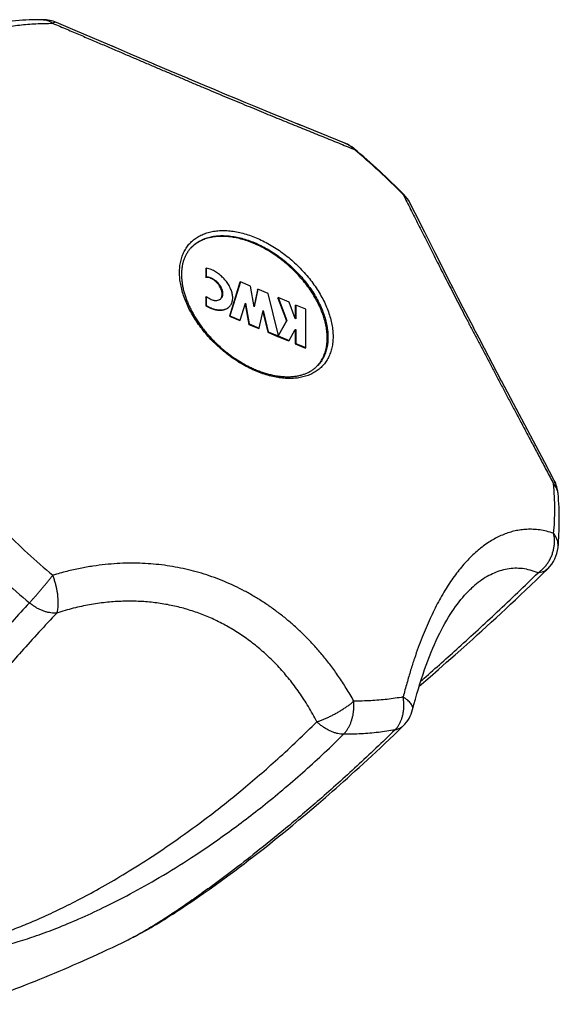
# Model space of a CAD drawing. Header units: millimetres. Extents: x 707 to 1831, y -376 to 865.
# Tile 25 of 27: x 1397 to 1429, y 587 to 644. Entities that reach past the tile are written whole.
import ezdxf

# ---------------------------------------------------------------- set-up
doc = ezdxf.new("R2010")
doc.units = ezdxf.units.MM
doc.header["$LTSCALE"] = 30.734
doc.layers.get('0').update_dxf_attribs({"linetype": 'CONTINUOUS'})

msp = doc.modelspace()

# ---------------------------------------------------------------- linework, layer by layer
at = {"color": 7, "linetype": 'CONTINUOUS'}
for p, q in [((1400.503, 643.005), (1399.421, 643.464)), ((1403.013, 641.933), (1400.5, 643.006)), ((1403.708, 641.636), (1402.659, 642.085)), ((1405.07, 641.054), (1403.706, 641.637)), ((1406.064, 640.631), (1405.067, 641.055)), ((1407.035, 640.219), (1406.062, 640.632)), ((1407.982, 639.82), (1407.033, 640.22)), ((1408.599, 639.561), (1407.98, 639.821)), ((1409.206, 639.307), (1408.597, 639.562)), ((1409.801, 639.06), (1409.204, 639.308)), ((1410.384, 638.818), (1409.799, 639.06)), ((1410.955, 638.583), (1410.382, 638.819)), ((1411.788, 638.241), (1410.953, 638.583)), ((1412.592, 637.913), (1411.786, 638.242)), ((1413.616, 637.498), (1412.591, 637.914)), ((1416.111, 636.49), (1413.364, 637.6)), ((1416.648, 636.164), (1416.631, 636.178)), ((1419.516, 633.526), (1419.5, 633.543)), ((1420.175, 632.435), (1419.871, 633.033)), ((1420.729, 631.337), (1420.174, 632.436)), ((1420.845, 631.106), (1420.728, 631.338)), ((1421.328, 630.149), (1420.844, 631.108)), ((1421.71, 629.395), (1421.327, 630.15)), ((1422.109, 628.613), (1421.71, 629.397)), ((1408.063, 629.24), (1408.089, 629.269)), ((1408.063, 629.24), (1408.063, 628.731)), ((1408.063, 628.731), (1408.089, 628.759)), ((1408.089, 629.269), (1408.089, 628.759)), ((1410.036, 628.447), (1409.427, 626.487)), ((1410.062, 628.475), (1409.453, 626.515)), ((1410.036, 628.447), (1410.062, 628.475)), ((1410.645, 628.232), (1410.062, 628.475)), ((1410.864, 627.033), (1410.645, 628.232)), ((1422.385, 628.076), (1422.109, 628.614)), ((1408.063, 627.597), (1408.089, 627.626)), ((1408.063, 627.597), (1408.063, 627.088)), ((1408.089, 627.626), (1408.089, 627.117)), ((1411.056, 628.02), (1410.855, 627.084)), ((1411.083, 628.049), (1410.864, 627.033)), ((1411.056, 628.02), (1411.083, 628.049)), ((1411.665, 627.805), (1411.083, 628.049)), ((1412.244, 625.46), (1411.665, 627.805)), ((1422.667, 627.527), (1422.384, 628.077)), ((1408.063, 627.088), (1408.089, 627.117)), ((1410.053, 626.265), (1410.355, 627.239)), ((1410.335, 627.175), (1410.546, 626.019)), ((1410.355, 627.239), (1410.572, 626.048)), ((1412.222, 627.533), (1412.248, 627.562)), ((1412.222, 627.533), (1412.732, 626.213)), ((1412.248, 627.562), (1412.758, 626.242)), ((1412.876, 627.3), (1412.248, 627.562)), ((1413.24, 626.356), (1412.876, 627.3)), ((1413.242, 627.107), (1413.268, 627.136)), ((1413.242, 627.107), (1413.242, 626.356)), ((1413.268, 627.136), (1413.268, 626.345)), ((1413.851, 626.892), (1413.268, 627.136)), ((1422.956, 626.967), (1422.666, 627.529)), ((1409.427, 626.487), (1409.453, 626.515)), ((1409.427, 626.487), (1410.026, 626.236)), ((1409.453, 626.515), (1410.053, 626.265)), ((1411.155, 625.804), (1411.373, 626.813)), ((1411.357, 626.741), (1411.649, 625.558)), ((1411.373, 626.813), (1411.675, 625.587)), ((1413.851, 624.678), (1413.851, 626.892)), ((1423.253, 626.395), (1422.955, 626.969)), ((1410.026, 626.236), (1410.053, 626.265)), ((1410.546, 626.019), (1410.572, 626.048)), ((1410.546, 626.019), (1411.129, 625.776)), ((1410.572, 626.048), (1411.155, 625.804)), ((1412.732, 626.213), (1412.244, 625.358)), ((1412.758, 626.242), (1412.248, 625.348)), ((1412.732, 626.213), (1412.758, 626.242)), ((1413.268, 626.345), (1413.24, 626.356)), ((1423.556, 625.813), (1423.252, 626.397)), ((1411.129, 625.776), (1411.155, 625.804)), ((1411.649, 625.558), (1411.675, 625.587)), ((1411.649, 625.558), (1412.218, 625.321)), ((1411.675, 625.587), (1412.244, 625.349)), ((1412.218, 625.321), (1412.244, 625.349)), ((1412.222, 625.319), (1412.248, 625.348)), ((1412.222, 625.319), (1412.85, 625.057)), ((1412.244, 625.349), (1412.244, 625.46)), ((1412.248, 625.348), (1412.876, 625.085)), ((1412.876, 625.085), (1413.24, 625.724)), ((1413.222, 625.692), (1413.242, 625.683)), ((1413.24, 625.724), (1413.268, 625.712)), ((1413.242, 625.683), (1413.268, 625.712)), ((1413.242, 625.683), (1413.242, 624.893)), ((1413.268, 625.712), (1413.268, 624.921)), ((1423.866, 625.22), (1423.555, 625.815)), ((1412.85, 625.057), (1412.876, 625.085)), ((1413.242, 624.893), (1413.268, 624.921)), ((1413.242, 624.893), (1413.825, 624.649)), ((1413.268, 624.921), (1413.851, 624.678)), ((1424.182, 624.616), (1423.865, 625.221)), ((1413.825, 624.649), (1413.851, 624.678)), ((1424.67, 623.69), (1424.181, 624.617)), ((1425.17, 622.743), (1424.668, 623.692)), ((1425.684, 621.773), (1425.169, 622.745)), ((1427.668, 618.036), (1425.683, 621.775)), ((1428.216, 616.998), (1427.667, 618.038)), ((1422.987, 607.37), (1423.503, 607.832)), ((1422.485, 606.923), (1422.987, 607.37)), ((1421.994, 606.489), (1422.485, 606.923)), ((1421.045, 605.658), (1421.514, 606.068)), ((1421.514, 606.068), (1421.994, 606.489)), ((1420.406, 605.106), (1421.045, 605.658)), ((1414.581, 598.332), (1414.981, 598.676)), ((1414.194, 598.001), (1414.581, 598.332)), ((1413.451, 597.376), (1413.817, 597.683)), ((1413.817, 597.683), (1414.194, 598.001)), ((1412.748, 596.797), (1413.095, 597.081)), ((1413.095, 597.081), (1413.451, 597.376)), ((1412.083, 596.259), (1412.411, 596.523)), ((1412.411, 596.523), (1412.748, 596.797)), ((1411.147, 595.519), (1411.451, 595.757)), ((1411.451, 595.757), (1411.763, 596.004)), ((1411.763, 596.004), (1412.083, 596.259)), ((1410.561, 595.067), (1410.851, 595.289)), ((1410.851, 595.289), (1411.147, 595.519)), ((1409.735, 594.442), (1410.004, 594.644)), ((1410.004, 594.644), (1410.279, 594.852)), ((1410.279, 594.852), (1410.561, 595.067)), ((1408.967, 593.876), (1409.344, 594.153)), ((1409.344, 594.153), (1409.735, 594.442)), ((1408.25, 593.362), (1408.602, 593.613)), ((1408.602, 593.613), (1408.967, 593.876)), ((1407.261, 592.675), (1407.58, 592.893)), ((1407.58, 592.893), (1407.91, 593.122)), ((1407.91, 593.122), (1408.25, 593.362)), ((1406.56, 592.206), (1406.754, 592.334)), ((1406.754, 592.334), (1406.953, 592.467)), ((1406.953, 592.467), (1407.261, 592.675)), ((1405.835, 591.737), (1406.008, 591.848)), ((1406.008, 591.848), (1406.187, 591.962)), ((1406.187, 591.962), (1406.371, 592.082)), ((1406.371, 592.082), (1406.56, 592.206)), ((1404.905, 591.17), (1405.047, 591.253)), ((1405.047, 591.253), (1405.194, 591.341)), ((1405.194, 591.341), (1405.346, 591.434)), ((1405.346, 591.434), (1405.504, 591.53)), ((1405.504, 591.53), (1405.667, 591.632)), ((1405.667, 591.632), (1405.835, 591.737)), ((1403.825, 590.579), (1403.89, 590.611)), ((1404.271, 590.811), (1404.389, 590.875)), ((1404.389, 590.875), (1404.511, 590.943)), ((1404.511, 590.943), (1404.637, 591.014)), ((1404.637, 591.014), (1404.769, 591.09)), ((1404.769, 591.09), (1404.905, 591.17)), ((1403.825, 590.579), (1403.828, 590.581))]:
    msp.add_line(p, q, dxfattribs=at)
for points in [[(1423.503, 607.832), (1423.765, 608.069), (1424.031, 608.311), (1424.3, 608.556), (1424.573, 608.805), (1424.848, 609.058), (1425.126, 609.315), (1425.407, 609.575), (1425.69, 609.839), (1425.977, 610.108), (1426.267, 610.382), (1426.563, 610.663), (1426.869, 610.953), (1427.184, 611.256), (1427.514, 611.574), (1427.841, 611.892)], [(1420.027, 603.754), (1420.103, 604.045), (1420.187, 604.356), (1420.273, 604.659), (1420.36, 604.955), (1420.448, 605.244), (1420.538, 605.526), (1420.629, 605.8), (1420.721, 606.068), (1420.814, 606.328), (1420.908, 606.582), (1421.004, 606.828), (1421.1, 607.068), (1421.197, 607.3), (1421.295, 607.526), (1421.394, 607.745), (1421.493, 607.958), (1421.594, 608.163), (1421.694, 608.362), (1421.795, 608.554), (1421.897, 608.739), (1421.999, 608.918), (1422.101, 609.09), (1422.203, 609.256), (1422.306, 609.415), (1422.409, 609.568), (1422.511, 609.715), (1422.614, 609.856), (1422.717, 609.991), (1422.82, 610.119), (1422.923, 610.242), (1423.025, 610.359), (1423.128, 610.47), (1423.23, 610.575), (1423.249, 610.595)], [(1414.981, 598.676), (1415.185, 598.854), (1415.392, 599.035), (1415.603, 599.221), (1415.817, 599.41), (1416.034, 599.603), (1416.254, 599.8), (1416.479, 600.002), (1416.707, 600.208), (1416.939, 600.419), (1417.175, 600.635), (1417.415, 600.856), (1417.659, 601.083), (1417.908, 601.314), (1418.161, 601.552), (1418.419, 601.795), (1418.682, 602.045), (1418.949, 602.3), (1419.221, 602.562), (1419.483, 602.816)], [(1403.89, 590.611), (1403.942, 590.638), (1403.994, 590.664), (1404.048, 590.692), (1404.102, 590.72), (1404.157, 590.75), (1404.271, 590.811)]]:
    msp.add_lwpolyline(points, dxfattribs=at)
for centre, radius, start, end in [((1398.642, 641.622), 2, 67.0953, 89.6337), ((1415.354, 634.639), 2, 50.3301, 67.7551), ((1392.028, 606.514), 38.539, 44.5333, 50.2937), ((1418.09, 632.124), 2, 27.0195, 44.4958), ((1408.603, 629.055), 1.967, 135.6688, 136.7591), ((1408.681, 627.73), 0.342, 304.5357, 317.4525), ((1413.071, 624.954), 1.968, 318.1648, 319.2268), ((1426.446, 616.067), 2, 5.1436, 27.738), ((1426.446, 613.324), 1.999, 314.2567, 354.4404), ((1418.09, 604.25), 1.999, 314.1757, 345.6391)]:
    msp.add_arc(centre, radius, start, end, dxfattribs=at)
at = {"color": 9, "linetype": 'CONTINUOUS'}
for centre, radius, start, end in [((1415.477, 635.026), 1.6, 44.0398, 44.935), ((1392.333, 606.847), 38.056, 44.4985, 50.3277), ((1418.464, 632.278), 1.602, 49.8699, 50.7836), ((1412.107, 615.327), 16.14, 0.0362, 5.2124), ((1413.884, 615.318), 14.364, 354.4788, 0.0734), ((1423.514, 640.813), 38.056, 224.4985, 230.3277), ((1423.22, 640.492), 39.715, 224.497, 230.3293)]:
    msp.add_arc(centre, radius, start, end, dxfattribs=at)
at = {"color": 7, "linetype": 'CONTINUOUS'}
for points, knots in [([(1398.655, 643.622), (1398.387, 643.624), (1397.857, 643.616), (1397.071, 643.568), (1396.302, 643.486), (1395.797, 643.407), (1395.549, 643.361)], [0, 0, 0, 0, 0.257019, 0.509353, 0.756993, 1, 1, 1, 1]), ([(1415.088, 625.228), (1415.088, 625.338), (1415.077, 625.562), (1415.028, 625.902), (1414.947, 626.25), (1414.835, 626.603), (1414.693, 626.96), (1414.521, 627.317), (1414.322, 627.671), (1414.096, 628.021), (1413.845, 628.362), (1413.572, 628.694), (1413.278, 629.012), (1412.966, 629.315), (1412.637, 629.601), (1412.295, 629.867), (1411.942, 630.112), (1411.58, 630.333), (1411.213, 630.529), (1410.843, 630.698), (1410.472, 630.839), (1410.105, 630.951), (1409.743, 631.033), (1409.389, 631.084), (1409.046, 631.105), (1408.716, 631.094), (1408.403, 631.053), (1408.107, 630.98), (1407.832, 630.877), (1407.58, 630.744), (1407.368, 630.593), (1407.247, 630.482), (1407.196, 630.43)], [0, 0, 0, 0, 0.029507, 0.060275, 0.092313, 0.12559, 0.160044, 0.195586, 0.232102, 0.269459, 0.307507, 0.346086, 0.385024, 0.424144, 0.463266, 0.50221, 0.540798, 0.57886, 0.616235, 0.652771, 0.688336, 0.722816, 0.75612, 0.788185, 0.818982, 0.848517, 0.876839, 0.904042, 0.930269, 0.955709, 0.980597, 1, 1, 1, 1]), ([(1407.196, 630.431), (1407.177, 630.41), (1407.118, 630.343), (1407.025, 630.221), (1406.927, 630.059), (1406.844, 629.887), (1406.776, 629.706), (1406.723, 629.515), (1406.685, 629.316), (1406.663, 629.109), (1406.658, 628.968), (1406.658, 628.897)], [0, 0, 0, 0, 0.049767, 0.1622, 0.27541, 0.389953, 0.506227, 0.624973, 0.74656, 0.871431, 1, 1, 1, 1]), ([(1406.658, 628.897), (1406.658, 628.823), (1406.663, 628.674), (1406.686, 628.447), (1406.724, 628.216), (1406.777, 627.98), (1406.844, 627.74), (1406.926, 627.498), (1407.022, 627.254), (1407.132, 627.009), (1407.256, 626.764), (1407.393, 626.52), (1407.543, 626.277), (1407.706, 626.038), (1407.88, 625.801), (1408.065, 625.57), (1408.26, 625.343), (1408.466, 625.123), (1408.68, 624.91), (1408.902, 624.705), (1409.132, 624.508), (1409.368, 624.321), (1409.609, 624.144), (1409.856, 623.978), (1410.106, 623.823), (1410.358, 623.68), (1410.613, 623.549), (1410.868, 623.431), (1411.123, 623.327), (1411.377, 623.236), (1411.63, 623.158), (1411.879, 623.096), (1412.124, 623.047), (1412.365, 623.013), (1412.6, 622.993), (1412.829, 622.988), (1413.05, 622.997), (1413.264, 623.021), (1413.47, 623.059), (1413.667, 623.112), (1413.854, 623.179), (1414.031, 623.261), (1414.197, 623.357), (1414.351, 623.467), (1414.471, 623.573), (1414.539, 623.643), (1414.562, 623.668)], [0, 0, 0, 0, 0.019737, 0.0401, 0.061089, 0.082697, 0.104952, 0.127818, 0.151291, 0.175348, 0.199923, 0.225004, 0.250533, 0.276455, 0.302728, 0.329281, 0.356062, 0.383011, 0.41006, 0.437147, 0.46421, 0.491183, 0.518001, 0.544611, 0.570942, 0.596939, 0.622556, 0.647723, 0.672414, 0.696573, 0.720155, 0.743162, 0.765534, 0.787272, 0.808379, 0.828832, 0.848682, 0.867931, 0.886618, 0.904819, 0.922566, 0.939955, 0.957053, 0.973934, 0.990697, 1, 1, 1, 1]), ([(1408.949, 627.527), (1408.953, 627.533), (1408.975, 627.572), (1409.003, 627.652), (1409.015, 627.772), (1409.001, 627.901), (1408.963, 628.035), (1408.902, 628.169), (1408.821, 628.298), (1408.721, 628.418), (1408.609, 628.523), (1408.486, 628.611), (1408.359, 628.677), (1408.231, 628.719), (1408.131, 628.733), (1408.076, 628.731), (1408.063, 628.731)], [0, 0, 0, 0, 0.013292, 0.076808, 0.145632, 0.220545, 0.301266, 0.386834, 0.475704, 0.566052, 0.655902, 0.743318, 0.826618, 0.904489, 0.976321, 1, 1, 1, 1]), ([(1409.446, 627.061), (1409.456, 627.071), (1409.485, 627.105), (1409.546, 627.195), (1409.606, 627.35), (1409.628, 627.56), (1409.601, 627.787), (1409.529, 628.024), (1409.414, 628.262), (1409.26, 628.493), (1409.073, 628.708), (1408.86, 628.899), (1408.629, 629.059), (1408.373, 629.19), (1408.189, 629.249), (1408.089, 629.269)], [0, 0, 0, 0, 0.013899, 0.04489, 0.109131, 0.178633, 0.254782, 0.337684, 0.426576, 0.519942, 0.615881, 0.712231, 0.8068, 0.897572, 1, 1, 1, 1]), ([(1408.089, 628.759), (1408.103, 628.76), (1408.158, 628.761), (1408.257, 628.748), (1408.385, 628.706), (1408.513, 628.639), (1408.635, 628.552), (1408.748, 628.447), (1408.847, 628.327), (1408.928, 628.198), (1408.989, 628.064), (1409.027, 627.929), (1409.041, 627.8), (1409.029, 627.681), (1408.993, 627.578), (1408.954, 627.522), (1408.933, 627.499)], [0, 0, 0, 0, 0.022751, 0.091768, 0.166586, 0.246622, 0.330612, 0.41694, 0.503747, 0.589134, 0.671349, 0.748906, 0.820883, 0.887009, 0.948035, 1, 1, 1, 1]), ([(1408.875, 627.448), (1408.865, 627.442), (1408.825, 627.417), (1408.744, 627.387), (1408.649, 627.379), (1408.57, 627.385), (1408.485, 627.4), (1408.376, 627.436), (1408.249, 627.502), (1408.154, 627.57), (1408.102, 627.614), (1408.089, 627.626)], [0, 0, 0, 0, 0.041324, 0.164306, 0.296328, 0.366753, 0.440239, 0.596047, 0.762719, 0.937625, 1, 1, 1, 1]), ([(1409.42, 627.032), (1409.409, 627.02), (1409.375, 626.986), (1409.313, 626.937), (1409.202, 626.874), (1409.038, 626.825), (1408.821, 626.814), (1408.588, 626.85), (1408.328, 626.937), (1408.155, 627.029), (1408.063, 627.088)], [0, 0, 0, 0, 0.034238, 0.097083, 0.161099, 0.295338, 0.441608, 0.601782, 0.775279, 1, 1, 1, 1]), ([(1408.089, 627.117), (1408.182, 627.058), (1408.355, 626.966), (1408.614, 626.879), (1408.848, 626.842), (1409.065, 626.853), (1409.228, 626.903), (1409.339, 626.966), (1409.401, 627.015), (1409.435, 627.048), (1409.446, 627.061)], [0, 0, 0, 0, 0.224721, 0.398218, 0.558392, 0.704662, 0.838901, 0.902917, 0.965762, 1, 1, 1, 1]), ([(1414.561, 623.669), (1414.607, 623.722), (1414.707, 623.851), (1414.838, 624.072), (1414.95, 624.334), (1415.03, 624.617), (1415.078, 624.917), (1415.088, 625.123), (1415.088, 625.228)], [0, 0, 0, 0, 0.124985, 0.289918, 0.45848, 0.632222, 0.812412, 1, 1, 1, 1]), ([(1428.436, 613.131), (1428.461, 613.382), (1428.497, 613.891), (1428.516, 614.664), (1428.498, 615.451), (1428.462, 615.98), (1428.438, 616.246)], [0, 0, 0, 0, 0.242988, 0.490642, 0.742992, 1, 1, 1, 1]), ([(1394.581, 586.725), (1395.327, 586.981), (1396.817, 587.518), (1399.042, 588.398), (1401.275, 589.362), (1402.866, 590.108), (1403.717, 590.526), (1403.825, 590.579)], [0, 0, 0, 0, 0.236057, 0.474013, 0.716296, 0.963786, 1, 1, 1, 1])]:
    msp.add_open_spline(points, degree=3, knots=knots, dxfattribs=at)
at = {"color": 9, "linetype": 'CONTINUOUS'}
for points, knots in [([(1398.655, 643.622), (1398.676, 643.622), (1398.742, 643.619), (1398.851, 643.601), (1398.979, 643.558), (1399.103, 643.496), (1399.181, 643.442), (1399.219, 643.413)], [0, 0, 0, 0, 0.105419, 0.319664, 0.538521, 0.764623, 1, 1, 1, 1]), ([(1396.37, 643.175), (1396.674, 643.231), (1397.296, 643.322), (1398.248, 643.401), (1398.892, 643.415), (1399.219, 643.413)], [0, 0, 0, 0, 0.32474, 0.657969, 1, 1, 1, 1]), ([(1399.42, 643.464), (1399.417, 643.466), (1399.395, 643.474), (1399.349, 643.475), (1399.284, 643.454), (1399.241, 643.428), (1399.219, 643.413)], [0, 0, 0, 0, 0.05847, 0.313214, 0.619597, 1, 1, 1, 1]), ([(1399.219, 643.413), (1399.489, 643.299), (1400.016, 643.075), (1400.79, 642.746), (1401.529, 642.431), (1402.239, 642.127), (1402.924, 641.834), (1403.589, 641.549), (1404.24, 641.271), (1404.879, 640.998), (1405.508, 640.73), (1406.131, 640.465), (1406.748, 640.203), (1407.359, 639.945), (1407.963, 639.689), (1408.561, 639.438), (1409.15, 639.192), (1409.729, 638.95), (1410.297, 638.714), (1410.851, 638.485), (1411.392, 638.262), (1411.919, 638.046), (1412.432, 637.837), (1412.932, 637.633), (1413.42, 637.435), (1413.898, 637.241), (1414.367, 637.052), (1414.83, 636.866), (1415.287, 636.682), (1415.738, 636.499), (1416.185, 636.319), (1416.481, 636.198), (1416.627, 636.138)], [0, 0, 0, 0, 0.046628, 0.091095, 0.133605, 0.174418, 0.213828, 0.25211, 0.289524, 0.326296, 0.362551, 0.398402, 0.433896, 0.46906, 0.503871, 0.53826, 0.572147, 0.605432, 0.638015, 0.669833, 0.700829, 0.730995, 0.760359, 0.788957, 0.816865, 0.844153, 0.870937, 0.897328, 0.92341, 0.949237, 0.974796, 1, 1, 1, 1]), ([(1416.111, 636.49), (1416.129, 636.483), (1416.204, 636.45), (1416.332, 636.382), (1416.482, 636.276), (1416.57, 636.196), (1416.61, 636.156)], [0, 0, 0, 0, 0.092237, 0.406582, 0.72258, 1, 1, 1, 1]), ([(1416.631, 636.178), (1416.633, 636.175), (1416.638, 636.16), (1416.631, 636.148), (1416.627, 636.138)], [0, 0, 0, 0, 0.273594, 1, 1, 1, 1]), ([(1419.516, 633.526), (1419.513, 633.528), (1419.497, 633.531), (1419.486, 633.524), (1419.477, 633.519)], [0, 0, 0, 0, 0.276464, 1, 1, 1, 1]), ([(1419.477, 633.519), (1419.549, 633.377), (1419.694, 633.092), (1419.912, 632.661), (1420.131, 632.227), (1420.351, 631.789), (1420.575, 631.345), (1420.803, 630.894), (1421.035, 630.434), (1421.273, 629.965), (1421.517, 629.485), (1421.769, 628.992), (1422.028, 628.486), (1422.295, 627.967), (1422.569, 627.434), (1422.851, 626.889), (1423.14, 626.334), (1423.435, 625.768), (1423.735, 625.194), (1424.039, 624.614), (1424.348, 624.027), (1424.66, 623.435), (1424.976, 622.838), (1425.297, 622.233), (1425.622, 621.62), (1425.954, 620.996), (1426.293, 620.357), (1426.642, 619.7), (1427.004, 619.02), (1427.38, 618.31), (1427.774, 617.565), (1428.043, 617.055), (1428.181, 616.793)], [0, 0, 0, 0, 0.025408, 0.050981, 0.076737, 0.102741, 0.129072, 0.155826, 0.183091, 0.210968, 0.239533, 0.268864, 0.298998, 0.329967, 0.361748, 0.3943, 0.427553, 0.461409, 0.495775, 0.530565, 0.565711, 0.601198, 0.63703, 0.673278, 0.710038, 0.747465, 0.785744, 0.825117, 0.865863, 0.908316, 0.952881, 1, 1, 1, 1]), ([(1419.871, 633.033), (1419.863, 633.05), (1419.824, 633.123), (1419.744, 633.246), (1419.626, 633.386), (1419.539, 633.467), (1419.496, 633.503)], [0, 0, 0, 0, 0.095017, 0.408707, 0.724049, 1, 1, 1, 1]), ([(1406.545, 629.018), (1406.545, 629.128), (1406.556, 629.343), (1406.606, 629.657), (1406.689, 629.952), (1406.806, 630.225), (1406.955, 630.476), (1407.135, 630.701), (1407.344, 630.899), (1407.582, 631.068), (1407.845, 631.207), (1408.132, 631.315), (1408.441, 631.391), (1408.769, 631.434), (1409.113, 631.445), (1409.471, 631.424), (1409.84, 631.37), (1410.218, 631.284), (1410.602, 631.167), (1410.989, 631.02), (1411.375, 630.843), (1411.759, 630.639), (1412.136, 630.408), (1412.505, 630.153), (1412.863, 629.875), (1413.206, 629.577), (1413.532, 629.26), (1413.839, 628.927), (1414.124, 628.581), (1414.386, 628.224), (1414.621, 627.86), (1414.83, 627.49), (1415.009, 627.117), (1415.157, 626.745), (1415.274, 626.375), (1415.359, 626.012), (1415.41, 625.657), (1415.422, 625.423), (1415.422, 625.309)], [0, 0, 0, 0, 0.024353, 0.047747, 0.070305, 0.09219, 0.113604, 0.134777, 0.155952, 0.177373, 0.199271, 0.221846, 0.245261, 0.269639, 0.295061, 0.321569, 0.349169, 0.377836, 0.407514, 0.438127, 0.469575, 0.501745, 0.534507, 0.567722, 0.601243, 0.634917, 0.668589, 0.702105, 0.735312, 0.768062, 0.800217, 0.831648, 0.862241, 0.891898, 0.920542, 0.948119, 0.974603, 1, 1, 1, 1]), ([(1407.196, 630.431), (1407.196, 630.431), (1407.259, 630.5), (1407.394, 630.627), (1407.621, 630.789), (1407.873, 630.922), (1408.148, 631.025), (1408.444, 631.098), (1408.758, 631.139), (1409.087, 631.15), (1409.43, 631.129), (1409.784, 631.078), (1410.146, 630.996), (1410.514, 630.884), (1410.884, 630.743), (1411.254, 630.574), (1411.621, 630.378), (1411.983, 630.157), (1412.336, 629.912), (1412.678, 629.646), (1413.007, 629.36), (1413.319, 629.057), (1413.613, 628.739), (1413.887, 628.407), (1414.137, 628.066), (1414.363, 627.716), (1414.562, 627.362), (1414.734, 627.005), (1414.876, 626.648), (1414.988, 626.295), (1415.069, 625.947), (1415.118, 625.607), (1415.13, 625.383), (1415.13, 625.273)], [0, 0, 0, 0, 0.000272, 0.024738, 0.04949, 0.074792, 0.100876, 0.127931, 0.156099, 0.185473, 0.216102, 0.247993, 0.281116, 0.315408, 0.350779, 0.387116, 0.424287, 0.462142, 0.500521, 0.539252, 0.578161, 0.617068, 0.655794, 0.694163, 0.732004, 0.769158, 0.805475, 0.840823, 0.875091, 0.908187, 0.940051, 0.970653, 1, 1, 1, 1]), ([(1415.422, 625.309), (1415.422, 625.199), (1415.412, 624.984), (1415.361, 624.67), (1415.278, 624.375), (1415.161, 624.102), (1415.012, 623.851), (1414.832, 623.626), (1414.623, 623.428), (1414.385, 623.259), (1414.122, 623.12), (1413.835, 623.012), (1413.526, 622.936), (1413.199, 622.893), (1412.854, 622.882), (1412.496, 622.903), (1412.127, 622.957), (1411.749, 623.043), (1411.365, 623.16), (1410.978, 623.307), (1410.592, 623.484), (1410.208, 623.688), (1409.831, 623.919), (1409.462, 624.174), (1409.105, 624.452), (1408.762, 624.75), (1408.435, 625.067), (1408.128, 625.4), (1407.843, 625.746), (1407.581, 626.103), (1407.346, 626.467), (1407.137, 626.837), (1406.958, 627.21), (1406.81, 627.582), (1406.693, 627.952), (1406.608, 628.315), (1406.557, 628.67), (1406.545, 628.904), (1406.545, 629.018)], [0, 0, 0, 0, 0.024353, 0.047747, 0.070305, 0.09219, 0.113604, 0.134777, 0.155952, 0.177373, 0.199271, 0.221846, 0.245261, 0.269639, 0.295061, 0.321569, 0.349169, 0.377836, 0.407514, 0.438127, 0.469575, 0.501745, 0.534507, 0.567722, 0.601243, 0.634917, 0.668589, 0.702105, 0.735312, 0.768062, 0.800217, 0.831648, 0.862241, 0.891898, 0.920542, 0.948119, 0.974603, 1, 1, 1, 1]), ([(1415.13, 625.273), (1415.13, 625.168), (1415.119, 624.962), (1415.072, 624.662), (1414.991, 624.379), (1414.88, 624.117), (1414.738, 623.878), (1414.623, 623.735), (1414.562, 623.668)], [0, 0, 0, 0, 0.181024, 0.354907, 0.522569, 0.685232, 0.844392, 1, 1, 1, 1]), ([(1428.216, 616.998), (1428.218, 616.994), (1428.227, 616.973), (1428.233, 616.928), (1428.217, 616.861), (1428.194, 616.817), (1428.181, 616.793)], [0, 0, 0, 0, 0.059368, 0.313339, 0.619439, 1, 1, 1, 1]), ([(1428.438, 616.246), (1428.436, 616.268), (1428.427, 616.334), (1428.4, 616.441), (1428.346, 616.566), (1428.273, 616.684), (1428.214, 616.758), (1428.181, 616.793)], [0, 0, 0, 0, 0.107889, 0.321536, 0.539798, 0.765283, 1, 1, 1, 1]), ([(1428.181, 613.936), (1428.045, 613.984), (1427.778, 614.063), (1427.382, 614.14), (1427.004, 614.176), (1426.641, 614.176), (1426.291, 614.145), (1425.95, 614.085), (1425.618, 613.996), (1425.292, 613.881), (1424.971, 613.738), (1424.654, 613.569), (1424.341, 613.373), (1424.032, 613.149), (1423.727, 612.898), (1423.427, 612.62), (1423.132, 612.316), (1422.843, 611.985), (1422.562, 611.63), (1422.287, 611.251), (1422.02, 610.848), (1421.762, 610.423), (1421.51, 609.975), (1421.266, 609.503), (1421.028, 609.006), (1420.795, 608.481), (1420.568, 607.925), (1420.344, 607.332), (1420.122, 606.698), (1419.903, 606.014), (1419.685, 605.272), (1419.546, 604.754), (1419.477, 604.484)], [0, 0, 0, 0, 0.030087, 0.057955, 0.08419, 0.109285, 0.133641, 0.157595, 0.181444, 0.205436, 0.2298, 0.254721, 0.280371, 0.306873, 0.334328, 0.362796, 0.3923, 0.422847, 0.454421, 0.487004, 0.520603, 0.555233, 0.590965, 0.627899, 0.666199, 0.706076, 0.747812, 0.791754, 0.838341, 0.888109, 0.941729, 1, 1, 1, 1]), ([(1427.278, 611.658), (1427.336, 611.697), (1427.448, 611.782), (1427.605, 611.927), (1427.747, 612.089), (1427.873, 612.266), (1427.982, 612.456), (1428.073, 612.656), (1428.144, 612.864), (1428.195, 613.078), (1428.225, 613.294), (1428.233, 613.511), (1428.22, 613.726), (1428.196, 613.867), (1428.181, 613.936)], [0, 0, 0, 0, 0.080903, 0.162843, 0.24574, 0.329432, 0.413689, 0.498258, 0.582923, 0.667464, 0.751649, 0.835259, 0.918096, 1, 1, 1, 1]), ([(1428.436, 613.131), (1428.44, 613.166), (1428.443, 613.25), (1428.432, 613.383), (1428.399, 613.527), (1428.346, 613.669), (1428.274, 613.807), (1428.214, 613.894), (1428.181, 613.936)], [0, 0, 0, 0, 0.123797, 0.290594, 0.460306, 0.634412, 0.814055, 1, 1, 1, 1]), ([(1416.627, 604.247), (1416.486, 604.499), (1416.201, 604.982), (1415.753, 605.666), (1415.3, 606.295), (1414.842, 606.874), (1414.379, 607.41), (1413.909, 607.908), (1413.43, 608.374), (1412.941, 608.811), (1412.44, 609.222), (1411.927, 609.606), (1411.4, 609.966), (1410.859, 610.302), (1410.304, 610.612), (1409.736, 610.897), (1409.156, 611.155), (1408.566, 611.386), (1407.968, 611.588), (1407.362, 611.763), (1406.751, 611.909), (1406.134, 612.027), (1405.51, 612.118), (1404.88, 612.18), (1404.24, 612.215), (1403.589, 612.221), (1402.923, 612.197), (1402.237, 612.141), (1401.526, 612.05), (1400.786, 611.921), (1400.011, 611.747), (1399.487, 611.602), (1399.219, 611.521)], [0, 0, 0, 0, 0.042233, 0.082012, 0.119662, 0.155524, 0.18995, 0.223257, 0.255736, 0.287641, 0.319138, 0.350382, 0.38147, 0.412488, 0.443478, 0.474441, 0.505375, 0.536252, 0.567045, 0.597755, 0.628388, 0.658992, 0.689658, 0.720488, 0.751644, 0.783293, 0.815692, 0.849135, 0.883937, 0.920453, 0.959029, 1, 1, 1, 1]), ([(1427.278, 611.658), (1427.131, 611.72), (1426.836, 611.823), (1426.385, 611.91), (1425.937, 611.93), (1425.496, 611.884), (1425.062, 611.776), (1424.636, 611.609), (1424.22, 611.383), (1423.812, 611.102), (1423.492, 610.83), (1423.308, 610.653), (1423.249, 610.595)], [0, 0, 0, 0, 0.107341, 0.209923, 0.309727, 0.408651, 0.508452, 0.61069, 0.716711, 0.827658, 0.944487, 1, 1, 1, 1]), ([(1427.841, 611.892), (1427.825, 611.876), (1427.776, 611.832), (1427.683, 611.769), (1427.559, 611.712), (1427.422, 611.674), (1427.327, 611.661), (1427.278, 611.658)], [0, 0, 0, 0, 0.10845, 0.31986, 0.536932, 0.762828, 1, 1, 1, 1]), ([(1397.866, 609.924), (1397.902, 609.963), (1397.976, 610.044), (1398.09, 610.17), (1398.209, 610.305), (1398.333, 610.448), (1398.461, 610.596), (1398.59, 610.749), (1398.72, 610.904), (1398.849, 611.06), (1398.975, 611.216), (1399.099, 611.369), (1399.179, 611.471), (1399.219, 611.521)], [0, 0, 0, 0, 0.075817, 0.157387, 0.243905, 0.334481, 0.428149, 0.523935, 0.620851, 0.717903, 0.814114, 0.908483, 1, 1, 1, 1]), ([(1399.446, 609.337), (1399.461, 609.374), (1399.487, 609.457), (1399.514, 609.591), (1399.531, 609.742), (1399.537, 609.909), (1399.532, 610.088), (1399.517, 610.279), (1399.491, 610.478), (1399.455, 610.684), (1399.41, 610.893), (1399.355, 611.104), (1399.292, 611.314), (1399.244, 611.453), (1399.219, 611.521)], [0, 0, 0, 0, 0.054362, 0.115676, 0.18387, 0.258589, 0.339253, 0.425127, 0.515413, 0.609231, 0.705621, 0.803571, 0.902044, 1, 1, 1, 1]), ([(1420.497, 605.396), (1420.561, 605.452), (1421.299, 606.102), (1422.781, 607.424), (1424.984, 609.45), (1426.498, 610.897), (1427.278, 611.658)], [0, 0, 0, 0, 0.027514, 0.319451, 0.645712, 1, 1, 1, 1]), ([(1414.487, 603.052), (1414.332, 603.35), (1414.01, 603.926), (1413.48, 604.744), (1412.914, 605.5), (1412.315, 606.195), (1411.686, 606.831), (1411.029, 607.408), (1410.345, 607.927), (1409.636, 608.389), (1408.903, 608.795), (1408.147, 609.144), (1407.369, 609.436), (1406.568, 609.672), (1405.747, 609.849), (1404.904, 609.967), (1404.041, 610.026), (1403.157, 610.022), (1402.254, 609.954), (1401.331, 609.82), (1400.389, 609.617), (1399.762, 609.438), (1399.446, 609.337)], [0, 0, 0, 0, 0.056379, 0.110868, 0.163652, 0.214928, 0.264901, 0.313775, 0.361757, 0.409051, 0.45586, 0.502392, 0.548855, 0.595462, 0.64243, 0.689974, 0.738315, 0.78768, 0.838302, 0.89041, 0.944237, 1, 1, 1, 1]), ([(1397.867, 609.923), (1397.19, 609.202), (1395.886, 607.776), (1394.086, 605.672), (1392.536, 603.724), (1391.266, 601.989), (1390.252, 600.468), (1389.449, 599.127), (1388.821, 597.943), (1388.342, 596.893), (1387.987, 595.961), (1387.739, 595.134), (1387.58, 594.401), (1387.498, 593.753), (1387.479, 593.181), (1387.513, 592.678), (1387.59, 592.237), (1387.702, 591.852), (1387.841, 591.517), (1388, 591.225), (1388.176, 590.97), (1388.365, 590.747), (1388.566, 590.55), (1388.778, 590.376), (1389.001, 590.221), (1389.235, 590.083), (1389.481, 589.961), (1389.742, 589.853), (1390.019, 589.757), (1390.315, 589.674), (1390.633, 589.603), (1390.978, 589.545), (1391.354, 589.501), (1391.767, 589.473), (1392.222, 589.465), (1392.729, 589.478), (1393.294, 589.518), (1393.926, 589.591), (1394.631, 589.703), (1395.416, 589.861), (1396.288, 590.074), (1397.252, 590.35), (1398.318, 590.701), (1399.491, 591.137), (1400.781, 591.674), (1402.197, 592.329), (1403.75, 593.122), (1405.452, 594.08), (1407.32, 595.239), (1409.368, 596.642), (1411.568, 598.312), (1413.83, 600.224), (1415.307, 601.614), (1416.032, 602.332)], [0, 0, 0, 0, 0.05449, 0.106376, 0.152527, 0.19156, 0.224796, 0.253204, 0.277591, 0.298596, 0.316743, 0.332463, 0.346114, 0.358009, 0.368423, 0.377598, 0.385739, 0.393028, 0.399621, 0.405667, 0.411304, 0.416642, 0.421779, 0.426789, 0.431746, 0.436704, 0.441732, 0.446889, 0.452238, 0.457856, 0.463818, 0.470203, 0.477116, 0.484659, 0.492974, 0.502213, 0.512553, 0.52417, 0.537223, 0.551871, 0.568279, 0.586635, 0.607149, 0.630047, 0.655588, 0.684086, 0.715934, 0.751605, 0.791705, 0.836939, 0.888301, 0.943809, 1, 1, 1, 1]), ([(1399.446, 609.337), (1399.391, 609.332), (1399.278, 609.328), (1399.105, 609.341), (1398.927, 609.373), (1398.746, 609.423), (1398.563, 609.491), (1398.382, 609.576), (1398.204, 609.677), (1398.03, 609.793), (1397.92, 609.879), (1397.866, 609.924)], [0, 0, 0, 0, 0.095864, 0.196098, 0.300699, 0.409485, 0.522115, 0.638101, 0.756829, 0.877602, 1, 1, 1, 1]), ([(1399.446, 609.337), (1398.754, 608.601), (1397.473, 607.206), (1395.734, 605.209), (1394.28, 603.443), (1393.075, 601.891), (1392.076, 600.517), (1391.248, 599.296), (1390.566, 598.206), (1390.009, 597.233), (1389.56, 596.36), (1389.204, 595.578), (1388.928, 594.876), (1388.724, 594.246), (1388.58, 593.682), (1388.492, 593.176), (1388.45, 592.724), (1388.45, 592.321), (1388.487, 591.962), (1388.555, 591.646), (1388.649, 591.368), (1388.765, 591.126), (1388.898, 590.917), (1389.043, 590.738), (1389.197, 590.584), (1389.36, 590.452), (1389.53, 590.337), (1389.71, 590.237), (1389.899, 590.15), (1390.102, 590.073), (1390.321, 590.008), (1390.559, 589.952), (1390.822, 589.908), (1391.115, 589.875), (1391.444, 589.857), (1391.813, 589.856), (1392.227, 589.876), (1392.688, 589.921), (1393.198, 589.994), (1393.762, 590.1), (1394.382, 590.242), (1395.062, 590.426), (1395.806, 590.656), (1396.62, 590.938), (1397.508, 591.28), (1398.478, 591.69), (1399.537, 592.177), (1400.691, 592.753), (1401.949, 593.431), (1403.322, 594.228), (1404.819, 595.166), (1406.454, 596.271), (1408.241, 597.576), (1410.197, 599.126), (1412.317, 600.958), (1413.751, 602.319), (1414.487, 603.052)], [0, 0, 0, 0, 0.058286, 0.109277, 0.15279, 0.190252, 0.222663, 0.250824, 0.275362, 0.296792, 0.31554, 0.331965, 0.346373, 0.359026, 0.370154, 0.379963, 0.388632, 0.396326, 0.403193, 0.409368, 0.414966, 0.420086, 0.424809, 0.429212, 0.433369, 0.437371, 0.441294, 0.445212, 0.449205, 0.45334, 0.457695, 0.462368, 0.467457, 0.473081, 0.479374, 0.486443, 0.494381, 0.503261, 0.513156, 0.524149, 0.53634, 0.549841, 0.564777, 0.58129, 0.599543, 0.619723, 0.642043, 0.666749, 0.694129, 0.724524, 0.758343, 0.796078, 0.838364, 0.88598, 0.940065, 1, 1, 1, 1]), ([(1419.477, 604.484), (1419.172, 604.429), (1418.55, 604.337), (1417.598, 604.259), (1416.954, 604.244), (1416.627, 604.247)], [0, 0, 0, 0, 0.32474, 0.657968, 1, 1, 1, 1]), ([(1419.006, 602.58), (1419.044, 602.617), (1419.116, 602.697), (1419.212, 602.831), (1419.297, 602.98), (1419.369, 603.141), (1419.427, 603.314), (1419.472, 603.496), (1419.503, 603.687), (1419.519, 603.882), (1419.52, 604.082), (1419.507, 604.284), (1419.488, 604.418), (1419.477, 604.484)], [0, 0, 0, 0, 0.077876, 0.158623, 0.242401, 0.329212, 0.418904, 0.511252, 0.605948, 0.702617, 0.80085, 0.90016, 1, 1, 1, 1]), ([(1420.027, 603.754), (1420.033, 603.779), (1420.04, 603.835), (1420.025, 603.922), (1419.986, 604.014), (1419.925, 604.108), (1419.842, 604.204), (1419.739, 604.299), (1419.615, 604.394), (1419.525, 604.455), (1419.477, 604.484)], [0, 0, 0, 0, 0.079669, 0.170603, 0.272012, 0.387017, 0.517215, 0.663081, 0.824302, 1, 1, 1, 1]), ([(1414.487, 603.052), (1414.545, 603.07), (1414.664, 603.111), (1414.846, 603.18), (1415.034, 603.26), (1415.225, 603.348), (1415.419, 603.445), (1415.611, 603.549), (1415.801, 603.658), (1415.985, 603.772), (1416.161, 603.889), (1416.328, 604.007), (1416.483, 604.125), (1416.581, 604.206), (1416.627, 604.247)], [0, 0, 0, 0, 0.07434, 0.153387, 0.236349, 0.322324, 0.410328, 0.49934, 0.588379, 0.676461, 0.762601, 0.845836, 0.925252, 1, 1, 1, 1]), ([(1416.033, 602.332), (1416.07, 602.37), (1416.143, 602.45), (1416.241, 602.584), (1416.331, 602.733), (1416.41, 602.894), (1416.478, 603.068), (1416.535, 603.251), (1416.58, 603.442), (1416.612, 603.64), (1416.631, 603.841), (1416.637, 604.044), (1416.632, 604.179), (1416.627, 604.247)], [0, 0, 0, 0, 0.076883, 0.157377, 0.241447, 0.3289, 0.419397, 0.512535, 0.60785, 0.70482, 0.802908, 0.901516, 1, 1, 1, 1]), ([(1419.007, 602.581), (1418.278, 601.872), (1416.836, 600.508), (1414.721, 598.609), (1412.78, 596.958), (1411.08, 595.579), (1409.624, 594.452), (1408.381, 593.529), (1407.325, 592.775), (1406.432, 592.162), (1405.683, 591.669), (1405.061, 591.277), (1404.551, 590.971), (1404.153, 590.747), (1403.922, 590.627), (1403.828, 590.581)], [0, 0, 0, 0, 0.157249, 0.306854, 0.43963, 0.551319, 0.645356, 0.724414, 0.790709, 0.846025, 0.89185, 0.929416, 0.959776, 0.983865, 1, 1, 1, 1]), ([(1416.033, 602.332), (1415.977, 602.333), (1415.862, 602.34), (1415.689, 602.369), (1415.513, 602.417), (1415.334, 602.483), (1415.156, 602.566), (1414.98, 602.666), (1414.808, 602.781), (1414.642, 602.909), (1414.538, 603.003), (1414.487, 603.052)], [0, 0, 0, 0, 0.096167, 0.196664, 0.301627, 0.410757, 0.523605, 0.639616, 0.75816, 0.878538, 1, 1, 1, 1]), ([(1419.007, 602.581), (1418.689, 602.523), (1418.039, 602.427), (1417.046, 602.345), (1416.373, 602.33), (1416.032, 602.332)], [0, 0, 0, 0, 0.324781, 0.657915, 1, 1, 1, 1]), ([(1419.483, 602.816), (1419.456, 602.79), (1419.392, 602.736), (1419.28, 602.667), (1419.148, 602.612), (1419.054, 602.589), (1419.006, 602.58)], [0, 0, 0, 0, 0.210092, 0.465157, 0.727193, 1, 1, 1, 1])]:
    msp.add_open_spline(points, degree=3, knots=knots, dxfattribs=at)

doc.saveas('drawing.dxf')
